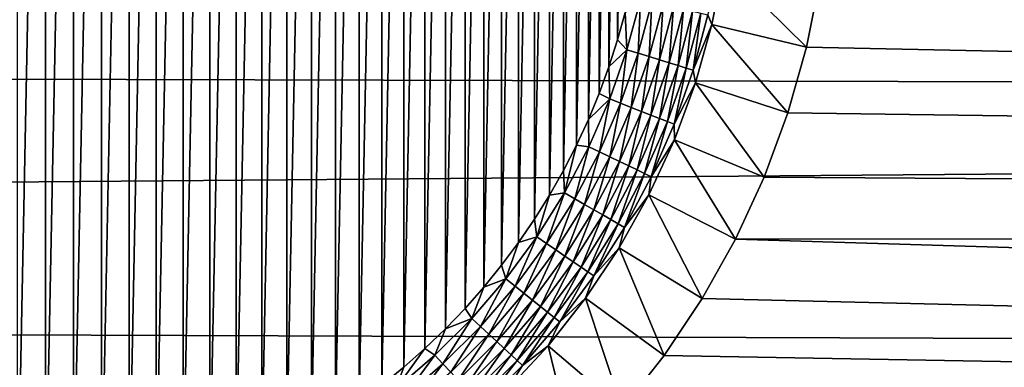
# Model space of a CAD drawing. Extents: x -255 to 255, y -598 to 598.
# Tile 132 of 201: x 40 to 60, y -11 to -4. Entities that reach past the tile are written whole.
import ezdxf

# ---------------------------------------------------------------- set-up
doc = ezdxf.new("R2010")
doc.units = 0
doc.header["$LTSCALE"] = 21.359881
for name, color, linetype in [('1', 7, 'CONTINUOUS'), ('115', 7, 'CONTINUOUS'), ('123', 7, 'CONTINUOUS'), ('131', 7, 'CONTINUOUS'), ('2', 7, 'CONTINUOUS')]:
    doc.layers.add(name, color=color, linetype=linetype)

msp = doc.modelspace()

# ---------------------------------------------------------------- linework, layer by layer
at = {"layer": '1', "color": 7, "linetype": 'CONTINUOUS'}
for points in [[(240.171, -2.873), (242.945, -8.584), (56.621, -3.31), (240.171, -2.873)], [(56.621, -3.31), (242.945, -8.584), (56.348, -4.681), (56.621, -3.31)], [(56.348, -4.681), (242.945, -8.584), (55.969, -6.027), (56.348, -4.681)], [(55.969, -6.027), (242.945, -8.584), (55.485, -7.339), (55.969, -6.027)], [(55.485, -7.339), (242.945, -8.584), (54.899, -8.608), (55.485, -7.339)], [(54.899, -8.608), (245.444, -14.42), (54.216, -9.828), (54.899, -8.608)], [(242.945, -8.584), (245.444, -14.42), (54.899, -8.608), (242.945, -8.584)], [(54.216, -9.828), (245.444, -14.42), (53.44, -10.991), (54.216, -9.828)], [(53.44, -10.991), (245.444, -14.42), (52.574, -12.088), (53.44, -10.991)]]:
    msp.add_3dface(points, dxfattribs=at)
at = {"layer": '115', "color": 7, "linetype": 'CONTINUOUS'}
for points in [[(40.771, 14.399, -5), (40.194, -14.509, -5), (40.194, 14.459, -5), (40.771, 14.399, -5)], [(40.771, -14.449, -5), (40.194, -14.509, -5), (40.771, 14.399, -5), (40.771, -14.449, -5)], [(41.345, 14.315, -5), (40.771, -14.449, -5), (40.771, 14.399, -5), (41.345, 14.315, -5)], [(41.345, -14.365, -5), (40.771, -14.449, -5), (41.345, 14.315, -5), (41.345, -14.365, -5)], [(41.914, 14.208, -5), (41.345, -14.365, -5), (41.345, 14.315, -5), (41.914, 14.208, -5)], [(41.914, -14.258, -5), (41.345, -14.365, -5), (41.914, 14.208, -5), (41.914, -14.258, -5)], [(42.48, 14.077, -5), (41.914, -14.258, -5), (41.914, 14.208, -5), (42.48, 14.077, -5)], [(42.48, -14.127, -5), (41.914, -14.258, -5), (42.48, 14.077, -5), (42.48, -14.127, -5)], [(43.039, 13.923, -5), (42.48, -14.127, -5), (42.48, 14.077, -5), (43.039, 13.923, -5)], [(43.039, -13.973, -5), (42.48, -14.127, -5), (43.039, 13.923, -5), (43.039, -13.973, -5)], [(43.591, 13.747, -5), (43.039, -13.973, -5), (43.039, 13.923, -5), (43.591, 13.747, -5)], [(43.591, -13.797, -5), (43.039, -13.973, -5), (43.591, 13.747, -5), (43.591, -13.797, -5)], [(44.136, 13.547, -5), (43.591, -13.797, -5), (43.591, 13.747, -5), (44.136, 13.547, -5)], [(44.136, -13.597, -5), (43.591, -13.797, -5), (44.136, 13.547, -5), (44.136, -13.597, -5)], [(44.671, 13.325, -5), (44.136, -13.597, -5), (44.136, 13.547, -5), (44.671, 13.325, -5)], [(44.671, -13.375, -5), (44.136, -13.597, -5), (44.671, 13.325, -5), (44.671, -13.375, -5)], [(45.198, 13.081, -5), (44.671, -13.375, -5), (44.671, 13.325, -5), (45.198, 13.081, -5)], [(45.198, -13.131, -5), (44.671, -13.375, -5), (45.198, 13.081, -5), (45.198, -13.131, -5)], [(45.713, 12.816, -5), (45.198, -13.131, -5), (45.198, 13.081, -5), (45.713, 12.816, -5)], [(45.713, -12.866, -5), (45.198, -13.131, -5), (45.713, 12.816, -5), (45.713, -12.866, -5)], [(46.218, 12.529, -5), (45.713, -12.866, -5), (45.713, 12.816, -5), (46.218, 12.529, -5)], [(46.218, -12.579, -5), (45.713, -12.866, -5), (46.218, 12.529, -5), (46.218, -12.579, -5)], [(46.71, 12.222, -5), (46.218, -12.579, -5), (46.218, 12.529, -5), (46.71, 12.222, -5)], [(46.71, -12.272, -5), (46.218, -12.579, -5), (46.71, 12.222, -5), (46.71, -12.272, -5)], [(47.189, 11.895, -5), (46.71, -12.272, -5), (46.71, 12.222, -5), (47.189, 11.895, -5)], [(47.189, -11.945, -5), (46.71, -12.272, -5), (47.189, 11.895, -5), (47.189, -11.945, -5)], [(47.653, 11.548, -5), (47.189, -11.945, -5), (47.189, 11.895, -5), (47.653, 11.548, -5)], [(47.653, -11.598, -5), (47.189, -11.945, -5), (47.653, 11.548, -5), (47.653, -11.598, -5)], [(48.104, 11.182, -5), (47.653, -11.598, -5), (47.653, 11.548, -5), (48.104, 11.182, -5)], [(48.104, -11.232, -5), (47.653, -11.598, -5), (48.104, 11.182, -5), (48.104, -11.232, -5)], [(48.538, 10.799, -5), (48.104, -11.232, -5), (48.104, 11.182, -5), (48.538, 10.799, -5)], [(48.538, -10.849, -5), (48.104, -11.232, -5), (48.538, 10.799, -5), (48.538, -10.849, -5)], [(48.957, 10.397, -5), (48.538, -10.849, -5), (48.538, 10.799, -5), (48.957, 10.397, -5)], [(48.957, -10.447, -5), (48.538, -10.849, -5), (48.957, 10.397, -5), (48.957, -10.447, -5)], [(49.359, 9.978, -5), (48.957, -10.447, -5), (48.957, 10.397, -5), (49.359, 9.978, -5)], [(49.359, -10.028, -5), (48.957, -10.447, -5), (49.359, 9.978, -5), (49.359, -10.028, -5)], [(49.742, 9.544, -5), (49.359, -10.028, -5), (49.359, 9.978, -5), (49.742, 9.544, -5)], [(49.742, -9.594, -5), (49.359, -10.028, -5), (49.742, 9.544, -5), (49.742, -9.594, -5)], [(50.108, 9.093, -5), (49.742, -9.594, -5), (49.742, 9.544, -5), (50.108, 9.093, -5)], [(50.108, -9.143, -5), (49.742, -9.594, -5), (50.108, 9.093, -5), (50.108, -9.143, -5)], [(50.455, 8.629, -5), (50.108, -9.143, -5), (50.108, 9.093, -5), (50.455, 8.629, -5)], [(50.455, -8.679, -5), (50.108, -9.143, -5), (50.455, 8.629, -5), (50.455, -8.679, -5)], [(50.782, 8.15, -5), (50.455, -8.679, -5), (50.455, 8.629, -5), (50.782, 8.15, -5)], [(50.782, -8.2, -5), (50.455, -8.679, -5), (50.782, 8.15, -5), (50.782, -8.2, -5)], [(51.089, 7.658, -5), (50.782, -8.2, -5), (50.782, 8.15, -5), (51.089, 7.658, -5)], [(51.089, -7.708, -5), (50.782, -8.2, -5), (51.089, 7.658, -5), (51.089, -7.708, -5)], [(51.376, 7.153, -5), (51.089, -7.708, -5), (51.089, 7.658, -5), (51.376, 7.153, -5)], [(51.376, -7.203, -5), (51.089, -7.708, -5), (51.376, 7.153, -5), (51.376, -7.203, -5)], [(51.641, 6.638, -5), (51.376, -7.203, -5), (51.376, 7.153, -5), (51.641, 6.638, -5)], [(51.641, -6.688, -5), (51.376, -7.203, -5), (51.641, 6.638, -5), (51.641, -6.688, -5)], [(51.885, 6.111, -5), (51.641, -6.688, -5), (51.641, 6.638, -5), (51.885, 6.111, -5)], [(51.885, -6.161, -5), (51.641, -6.688, -5), (51.885, 6.111, -5), (51.885, -6.161, -5)], [(52.107, 5.576, -5), (51.885, -6.161, -5), (51.885, 6.111, -5), (52.107, 5.576, -5)], [(52.107, -5.626, -5), (51.885, -6.161, -5), (52.107, 5.576, -5), (52.107, -5.626, -5)], [(52.307, 5.031, -5), (52.107, -5.626, -5), (52.107, 5.576, -5), (52.307, 5.031, -5)], [(52.307, -5.081, -5), (52.107, -5.626, -5), (52.307, 5.031, -5), (52.307, -5.081, -5)], [(52.483, 4.479, -5), (52.307, -5.081, -5), (52.307, 5.031, -5), (52.483, 4.479, -5)], [(52.483, -4.529, -5), (52.307, -5.081, -5), (52.483, 4.479, -5), (52.483, -4.529, -5)], [(52.637, 3.92, -5), (52.483, -4.529, -5), (52.483, 4.479, -5), (52.637, 3.92, -5)], [(52.637, -3.97, -5), (52.483, -4.529, -5), (52.637, 3.92, -5), (52.637, -3.97, -5)]]:
    msp.add_3dface(points, dxfattribs=at)
at = {"layer": '123', "color": 7, "linetype": 'CONTINUOUS'}
for points in [[(54.654, -2.999, -3.908), (56.348, -4.681), (54.412, -4.217, -3.908), (54.654, -2.999, -3.908)], [(56.621, -3.31), (56.348, -4.681), (54.654, -2.999, -3.908), (56.621, -3.31)], [(54.412, -4.217, -3.908), (55.969, -6.027), (54.075, -5.412, -3.908), (54.412, -4.217, -3.908)], [(56.348, -4.681), (55.969, -6.027), (54.412, -4.217, -3.908), (56.348, -4.681)], [(54.075, -5.412, -3.908), (55.485, -7.339), (53.645, -6.577, -3.908), (54.075, -5.412, -3.908)], [(55.969, -6.027), (55.485, -7.339), (54.075, -5.412, -3.908), (55.969, -6.027)], [(53.645, -6.577, -3.908), (54.899, -8.608), (53.125, -7.704, -3.908), (53.645, -6.577, -3.908)], [(55.485, -7.339), (54.899, -8.608), (53.645, -6.577, -3.908), (55.485, -7.339)], [(53.125, -7.704, -3.908), (54.216, -9.828), (52.518, -8.788, -3.908), (53.125, -7.704, -3.908)], [(54.899, -8.608), (54.216, -9.828), (53.125, -7.704, -3.908), (54.899, -8.608)], [(52.518, -8.788, -3.908), (53.44, -10.991), (51.829, -9.82, -3.908), (52.518, -8.788, -3.908)], [(54.216, -9.828), (53.44, -10.991), (52.518, -8.788, -3.908), (54.216, -9.828)], [(51.829, -9.82, -3.908), (52.574, -12.088), (51.06, -10.795, -3.908), (51.829, -9.82, -3.908)], [(53.44, -10.991), (52.574, -12.088), (51.829, -9.82, -3.908), (53.44, -10.991)], [(51.06, -10.795, -3.908), (51.625, -13.115), (50.217, -11.707, -3.908), (51.06, -10.795, -3.908)], [(52.574, -12.088), (51.625, -13.115), (51.06, -10.795, -3.908), (52.574, -12.088)]]:
    msp.add_3dface(points, dxfattribs=at)
at = {"layer": '131', "color": 7, "linetype": 'CONTINUOUS'}
for points in [[(54.654, -2.999, -3.908), (54.412, -4.217, -3.908), (54.331, -4.016, -4.118), (54.654, -2.999, -3.908)], [(52.637, -3.97, -5), (52.951, -3.701, -4.985), (52.675, -4.732, -4.985), (52.637, -3.97, -5)], [(52.951, -3.701, -4.985), (52.904, -4.803, -4.941), (52.675, -4.732, -4.985), (52.951, -3.701, -4.985)], [(53.185, -3.755, -4.941), (52.904, -4.803, -4.941), (52.951, -3.701, -4.985), (53.185, -3.755, -4.941)], [(53.185, -3.755, -4.941), (53.127, -4.872, -4.868), (52.904, -4.803, -4.941), (53.185, -3.755, -4.941)], [(53.413, -3.807, -4.868), (53.127, -4.872, -4.868), (53.185, -3.755, -4.941), (53.413, -3.807, -4.868)], [(53.413, -3.807, -4.868), (53.34, -4.937, -4.766), (53.127, -4.872, -4.868), (53.413, -3.807, -4.868)], [(53.63, -3.856, -4.766), (53.34, -4.937, -4.766), (53.413, -3.807, -4.868), (53.63, -3.856, -4.766)], [(52.483, -4.529, -5), (52.637, -3.97, -5), (52.675, -4.732, -4.985), (52.483, -4.529, -5)], [(53.63, -3.856, -4.766), (53.539, -4.999, -4.639), (53.34, -4.937, -4.766), (53.63, -3.856, -4.766)], [(53.833, -3.902, -4.639), (53.539, -4.999, -4.639), (53.63, -3.856, -4.766), (53.833, -3.902, -4.639)], [(53.833, -3.902, -4.639), (53.722, -5.055, -4.487), (53.539, -4.999, -4.639), (53.833, -3.902, -4.639)], [(54.019, -3.945, -4.487), (53.722, -5.055, -4.487), (53.833, -3.902, -4.639), (54.019, -3.945, -4.487)], [(54.019, -3.945, -4.487), (53.886, -5.106, -4.312), (53.722, -5.055, -4.487), (54.019, -3.945, -4.487)], [(54.186, -3.983, -4.312), (53.886, -5.106, -4.312), (54.019, -3.945, -4.487), (54.186, -3.983, -4.312)], [(54.186, -3.983, -4.312), (54.028, -5.15, -4.118), (53.886, -5.106, -4.312), (54.186, -3.983, -4.312)], [(54.331, -4.016, -4.118), (54.028, -5.15, -4.118), (54.186, -3.983, -4.312), (54.331, -4.016, -4.118)], [(54.331, -4.016, -4.118), (54.412, -4.217, -3.908), (54.028, -5.15, -4.118), (54.331, -4.016, -4.118)], [(54.412, -4.217, -3.908), (54.075, -5.412, -3.908), (54.028, -5.15, -4.118), (54.412, -4.217, -3.908)], [(52.307, -5.081, -5), (52.483, -4.529, -5), (52.675, -4.732, -4.985), (52.307, -5.081, -5)], [(52.307, -5.081, -5), (52.675, -4.732, -4.985), (52.322, -5.74, -4.985), (52.307, -5.081, -5)], [(52.675, -4.732, -4.985), (52.546, -5.828, -4.941), (52.322, -5.74, -4.985), (52.675, -4.732, -4.985)], [(52.904, -4.803, -4.941), (52.546, -5.828, -4.941), (52.675, -4.732, -4.985), (52.904, -4.803, -4.941)], [(52.904, -4.803, -4.941), (52.763, -5.913, -4.868), (52.546, -5.828, -4.941), (52.904, -4.803, -4.941)], [(53.127, -4.872, -4.868), (52.763, -5.913, -4.868), (52.904, -4.803, -4.941), (53.127, -4.872, -4.868)], [(53.127, -4.872, -4.868), (52.97, -5.994, -4.766), (52.763, -5.913, -4.868), (53.127, -4.872, -4.868)], [(53.34, -4.937, -4.766), (52.97, -5.994, -4.766), (53.127, -4.872, -4.868), (53.34, -4.937, -4.766)], [(53.34, -4.937, -4.766), (53.164, -6.07, -4.639), (52.97, -5.994, -4.766), (53.34, -4.937, -4.766)], [(53.539, -4.999, -4.639), (53.164, -6.07, -4.639), (53.34, -4.937, -4.766), (53.539, -4.999, -4.639)], [(53.539, -4.999, -4.639), (53.342, -6.14, -4.487), (53.164, -6.07, -4.639), (53.539, -4.999, -4.639)], [(53.722, -5.055, -4.487), (53.342, -6.14, -4.487), (53.539, -4.999, -4.639), (53.722, -5.055, -4.487)], [(52.107, -5.626, -5), (52.307, -5.081, -5), (52.322, -5.74, -4.985), (52.107, -5.626, -5)], [(53.722, -5.055, -4.487), (53.502, -6.203, -4.312), (53.342, -6.14, -4.487), (53.722, -5.055, -4.487)], [(53.886, -5.106, -4.312), (53.502, -6.203, -4.312), (53.722, -5.055, -4.487), (53.886, -5.106, -4.312)], [(53.886, -5.106, -4.312), (53.64, -6.257, -4.118), (53.502, -6.203, -4.312), (53.886, -5.106, -4.312)], [(54.028, -5.15, -4.118), (53.64, -6.257, -4.118), (53.886, -5.106, -4.312), (54.028, -5.15, -4.118)], [(54.028, -5.15, -4.118), (54.075, -5.412, -3.908), (53.64, -6.257, -4.118), (54.028, -5.15, -4.118)], [(54.075, -5.412, -3.908), (53.645, -6.577, -3.908), (53.64, -6.257, -4.118), (54.075, -5.412, -3.908)], [(51.885, -6.161, -5), (52.107, -5.626, -5), (52.322, -5.74, -4.985), (51.885, -6.161, -5)], [(51.885, -6.161, -5), (52.322, -5.74, -4.985), (51.895, -6.718, -4.985), (51.885, -6.161, -5)], [(52.322, -5.74, -4.985), (52.112, -6.822, -4.941), (51.895, -6.718, -4.985), (52.322, -5.74, -4.985)], [(52.546, -5.828, -4.941), (52.112, -6.822, -4.941), (52.322, -5.74, -4.985), (52.546, -5.828, -4.941)], [(52.546, -5.828, -4.941), (52.322, -6.924, -4.868), (52.112, -6.822, -4.941), (52.546, -5.828, -4.941)], [(52.763, -5.913, -4.868), (52.322, -6.924, -4.868), (52.546, -5.828, -4.941), (52.763, -5.913, -4.868)], [(52.763, -5.913, -4.868), (52.522, -7.02, -4.766), (52.322, -6.924, -4.868), (52.763, -5.913, -4.868)], [(52.97, -5.994, -4.766), (52.522, -7.02, -4.766), (52.763, -5.913, -4.868), (52.97, -5.994, -4.766)], [(52.97, -5.994, -4.766), (52.71, -7.111, -4.639), (52.522, -7.02, -4.766), (52.97, -5.994, -4.766)], [(53.164, -6.07, -4.639), (52.71, -7.111, -4.639), (52.97, -5.994, -4.766), (53.164, -6.07, -4.639)], [(51.641, -6.688, -5), (51.885, -6.161, -5), (51.895, -6.718, -4.985), (51.641, -6.688, -5)], [(53.164, -6.07, -4.639), (52.883, -7.194, -4.487), (52.71, -7.111, -4.639), (53.164, -6.07, -4.639)], [(53.342, -6.14, -4.487), (52.883, -7.194, -4.487), (53.164, -6.07, -4.639), (53.342, -6.14, -4.487)], [(53.342, -6.14, -4.487), (53.037, -7.268, -4.312), (52.883, -7.194, -4.487), (53.342, -6.14, -4.487)], [(53.502, -6.203, -4.312), (53.037, -7.268, -4.312), (53.342, -6.14, -4.487), (53.502, -6.203, -4.312)], [(53.502, -6.203, -4.312), (53.171, -7.333, -4.118), (53.037, -7.268, -4.312), (53.502, -6.203, -4.312)], [(53.64, -6.257, -4.118), (53.171, -7.333, -4.118), (53.502, -6.203, -4.312), (53.64, -6.257, -4.118)], [(53.64, -6.257, -4.118), (53.645, -6.577, -3.908), (53.171, -7.333, -4.118), (53.64, -6.257, -4.118)], [(53.645, -6.577, -3.908), (53.125, -7.704, -3.908), (53.171, -7.333, -4.118), (53.645, -6.577, -3.908)], [(51.376, -7.203, -5), (51.641, -6.688, -5), (51.396, -7.662, -4.985), (51.376, -7.203, -5)], [(51.641, -6.688, -5), (51.895, -6.718, -4.985), (51.396, -7.662, -4.985), (51.641, -6.688, -5)], [(51.895, -6.718, -4.985), (51.605, -7.782, -4.941), (51.396, -7.662, -4.985), (51.895, -6.718, -4.985)], [(52.112, -6.822, -4.941), (51.605, -7.782, -4.941), (51.895, -6.718, -4.985), (52.112, -6.822, -4.941)], [(52.112, -6.822, -4.941), (51.807, -7.899, -4.868), (51.605, -7.782, -4.941), (52.112, -6.822, -4.941)], [(52.322, -6.924, -4.868), (51.807, -7.899, -4.868), (52.112, -6.822, -4.941), (52.322, -6.924, -4.868)], [(52.322, -6.924, -4.868), (51.999, -8.01, -4.766), (51.807, -7.899, -4.868), (52.322, -6.924, -4.868)], [(52.522, -7.02, -4.766), (51.999, -8.01, -4.766), (52.322, -6.924, -4.868), (52.522, -7.02, -4.766)], [(52.522, -7.02, -4.766), (52.18, -8.114, -4.639), (51.999, -8.01, -4.766), (52.522, -7.02, -4.766)], [(52.71, -7.111, -4.639), (52.18, -8.114, -4.639), (52.522, -7.02, -4.766), (52.71, -7.111, -4.639)], [(51.089, -7.708, -5), (51.376, -7.203, -5), (51.396, -7.662, -4.985), (51.089, -7.708, -5)], [(52.71, -7.111, -4.639), (52.346, -8.21, -4.487), (52.18, -8.114, -4.639), (52.71, -7.111, -4.639)], [(52.883, -7.194, -4.487), (52.346, -8.21, -4.487), (52.71, -7.111, -4.639), (52.883, -7.194, -4.487)], [(52.883, -7.194, -4.487), (52.494, -8.296, -4.312), (52.346, -8.21, -4.487), (52.883, -7.194, -4.487)], [(53.037, -7.268, -4.312), (52.494, -8.296, -4.312), (52.883, -7.194, -4.487), (53.037, -7.268, -4.312)], [(53.037, -7.268, -4.312), (52.623, -8.37, -4.118), (52.494, -8.296, -4.312), (53.037, -7.268, -4.312)], [(53.171, -7.333, -4.118), (52.623, -8.37, -4.118), (53.037, -7.268, -4.312), (53.171, -7.333, -4.118)], [(53.171, -7.333, -4.118), (53.125, -7.704, -3.908), (52.623, -8.37, -4.118), (53.171, -7.333, -4.118)], [(50.782, -8.2, -5), (51.089, -7.708, -5), (50.829, -8.566, -4.985), (50.782, -8.2, -5)], [(51.089, -7.708, -5), (51.396, -7.662, -4.985), (50.829, -8.566, -4.985), (51.089, -7.708, -5)], [(51.396, -7.662, -4.985), (51.027, -8.701, -4.941), (50.829, -8.566, -4.985), (51.396, -7.662, -4.985)], [(51.605, -7.782, -4.941), (51.027, -8.701, -4.941), (51.396, -7.662, -4.985), (51.605, -7.782, -4.941)], [(51.605, -7.782, -4.941), (51.22, -8.832, -4.868), (51.027, -8.701, -4.941), (51.605, -7.782, -4.941)], [(51.807, -7.899, -4.868), (51.22, -8.832, -4.868), (51.605, -7.782, -4.941), (51.807, -7.899, -4.868)], [(53.125, -7.704, -3.908), (52.518, -8.788, -3.908), (52.623, -8.37, -4.118), (53.125, -7.704, -3.908)], [(51.807, -7.899, -4.868), (51.404, -8.958, -4.766), (51.22, -8.832, -4.868), (51.807, -7.899, -4.868)], [(51.999, -8.01, -4.766), (51.404, -8.958, -4.766), (51.807, -7.899, -4.868), (51.999, -8.01, -4.766)], [(51.999, -8.01, -4.766), (51.576, -9.075, -4.639), (51.404, -8.958, -4.766), (51.999, -8.01, -4.766)], [(52.18, -8.114, -4.639), (51.576, -9.075, -4.639), (51.999, -8.01, -4.766), (52.18, -8.114, -4.639)], [(50.455, -8.679, -5), (50.782, -8.2, -5), (50.829, -8.566, -4.985), (50.455, -8.679, -5)], [(52.18, -8.114, -4.639), (51.734, -9.183, -4.487), (51.576, -9.075, -4.639), (52.18, -8.114, -4.639)], [(52.346, -8.21, -4.487), (51.734, -9.183, -4.487), (52.18, -8.114, -4.639), (52.346, -8.21, -4.487)], [(52.346, -8.21, -4.487), (51.876, -9.28, -4.312), (51.734, -9.183, -4.487), (52.346, -8.21, -4.487)], [(52.494, -8.296, -4.312), (51.876, -9.28, -4.312), (52.346, -8.21, -4.487), (52.494, -8.296, -4.312)], [(52.494, -8.296, -4.312), (51.999, -9.363, -4.118), (51.876, -9.28, -4.312), (52.494, -8.296, -4.312)], [(52.623, -8.37, -4.118), (51.999, -9.363, -4.118), (52.494, -8.296, -4.312), (52.623, -8.37, -4.118)], [(52.623, -8.37, -4.118), (52.518, -8.788, -3.908), (51.999, -9.363, -4.118), (52.623, -8.37, -4.118)], [(50.455, -8.679, -5), (50.829, -8.566, -4.985), (50.195, -9.425, -4.985), (50.455, -8.679, -5)], [(50.829, -8.566, -4.985), (50.383, -9.574, -4.941), (50.195, -9.425, -4.985), (50.829, -8.566, -4.985)], [(51.027, -8.701, -4.941), (50.383, -9.574, -4.941), (50.829, -8.566, -4.985), (51.027, -8.701, -4.941)], [(50.108, -9.143, -5), (50.455, -8.679, -5), (50.195, -9.425, -4.985), (50.108, -9.143, -5)], [(51.027, -8.701, -4.941), (50.565, -9.72, -4.868), (50.383, -9.574, -4.941), (51.027, -8.701, -4.941)], [(51.22, -8.832, -4.868), (50.565, -9.72, -4.868), (51.027, -8.701, -4.941), (51.22, -8.832, -4.868)], [(51.22, -8.832, -4.868), (50.739, -9.859, -4.766), (50.565, -9.72, -4.868), (51.22, -8.832, -4.868)], [(51.404, -8.958, -4.766), (50.739, -9.859, -4.766), (51.22, -8.832, -4.868), (51.404, -8.958, -4.766)], [(52.518, -8.788, -3.908), (51.829, -9.82, -3.908), (51.999, -9.363, -4.118), (52.518, -8.788, -3.908)], [(51.404, -8.958, -4.766), (50.902, -9.989, -4.639), (50.739, -9.859, -4.766), (51.404, -8.958, -4.766)], [(51.576, -9.075, -4.639), (50.902, -9.989, -4.639), (51.404, -8.958, -4.766), (51.576, -9.075, -4.639)], [(49.742, -9.594, -5), (50.108, -9.143, -5), (50.195, -9.425, -4.985), (49.742, -9.594, -5)], [(51.576, -9.075, -4.639), (51.051, -10.108, -4.487), (50.902, -9.989, -4.639), (51.576, -9.075, -4.639)], [(51.734, -9.183, -4.487), (51.051, -10.108, -4.487), (51.576, -9.075, -4.639), (51.734, -9.183, -4.487)], [(51.734, -9.183, -4.487), (51.185, -10.215, -4.312), (51.051, -10.108, -4.487), (51.734, -9.183, -4.487)], [(51.876, -9.28, -4.312), (51.185, -10.215, -4.312), (51.734, -9.183, -4.487), (51.876, -9.28, -4.312)], [(49.742, -9.594, -5), (50.195, -9.425, -4.985), (49.498, -10.234, -4.985), (49.742, -9.594, -5)], [(50.195, -9.425, -4.985), (49.675, -10.397, -4.941), (49.498, -10.234, -4.985), (50.195, -9.425, -4.985)], [(50.383, -9.574, -4.941), (49.675, -10.397, -4.941), (50.195, -9.425, -4.985), (50.383, -9.574, -4.941)], [(51.876, -9.28, -4.312), (51.302, -10.307, -4.118), (51.185, -10.215, -4.312), (51.876, -9.28, -4.312)], [(51.999, -9.363, -4.118), (51.302, -10.307, -4.118), (51.876, -9.28, -4.312), (51.999, -9.363, -4.118)], [(51.999, -9.363, -4.118), (51.829, -9.82, -3.908), (51.302, -10.307, -4.118), (51.999, -9.363, -4.118)], [(49.359, -10.028, -5), (49.742, -9.594, -5), (49.498, -10.234, -4.985), (49.359, -10.028, -5)], [(50.383, -9.574, -4.941), (49.846, -10.556, -4.868), (49.675, -10.397, -4.941), (50.383, -9.574, -4.941)], [(50.565, -9.72, -4.868), (49.846, -10.556, -4.868), (50.383, -9.574, -4.941), (50.565, -9.72, -4.868)], [(50.565, -9.72, -4.868), (50.009, -10.707, -4.766), (49.846, -10.556, -4.868), (50.565, -9.72, -4.868)], [(50.739, -9.859, -4.766), (50.009, -10.707, -4.766), (50.565, -9.72, -4.868), (50.739, -9.859, -4.766)], [(50.739, -9.859, -4.766), (50.161, -10.849, -4.639), (50.009, -10.707, -4.766), (50.739, -9.859, -4.766)], [(50.902, -9.989, -4.639), (50.161, -10.849, -4.639), (50.739, -9.859, -4.766), (50.902, -9.989, -4.639)], [(51.829, -9.82, -3.908), (51.06, -10.795, -3.908), (51.302, -10.307, -4.118), (51.829, -9.82, -3.908)], [(48.957, -10.447, -5), (49.359, -10.028, -5), (49.498, -10.234, -4.985), (48.957, -10.447, -5)], [(50.902, -9.989, -4.639), (50.302, -10.979, -4.487), (50.161, -10.849, -4.639), (50.902, -9.989, -4.639)], [(51.051, -10.108, -4.487), (50.302, -10.979, -4.487), (50.902, -9.989, -4.639), (51.051, -10.108, -4.487)], [(48.957, -10.447, -5), (49.498, -10.234, -4.985), (48.744, -10.988, -4.985), (48.957, -10.447, -5)], [(49.498, -10.234, -4.985), (48.907, -11.165, -4.941), (48.744, -10.988, -4.985), (49.498, -10.234, -4.985)], [(49.675, -10.397, -4.941), (48.907, -11.165, -4.941), (49.498, -10.234, -4.985), (49.675, -10.397, -4.941)], [(51.051, -10.108, -4.487), (50.427, -11.096, -4.312), (50.302, -10.979, -4.487), (51.051, -10.108, -4.487)], [(51.185, -10.215, -4.312), (50.427, -11.096, -4.312), (51.051, -10.108, -4.487), (51.185, -10.215, -4.312)], [(51.185, -10.215, -4.312), (50.536, -11.197, -4.118), (50.427, -11.096, -4.312), (51.185, -10.215, -4.312)], [(51.302, -10.307, -4.118), (50.536, -11.197, -4.118), (51.185, -10.215, -4.312), (51.302, -10.307, -4.118)], [(48.538, -10.849, -5), (48.957, -10.447, -5), (48.744, -10.988, -4.985), (48.538, -10.849, -5)], [(49.675, -10.397, -4.941), (49.066, -11.336, -4.868), (48.907, -11.165, -4.941), (49.675, -10.397, -4.941)], [(49.846, -10.556, -4.868), (49.066, -11.336, -4.868), (49.675, -10.397, -4.941), (49.846, -10.556, -4.868)], [(51.302, -10.307, -4.118), (51.06, -10.795, -3.908), (50.536, -11.197, -4.118), (51.302, -10.307, -4.118)], [(49.846, -10.556, -4.868), (49.217, -11.499, -4.766), (49.066, -11.336, -4.868), (49.846, -10.556, -4.868)], [(50.009, -10.707, -4.766), (49.217, -11.499, -4.766), (49.846, -10.556, -4.868), (50.009, -10.707, -4.766)], [(48.104, -11.232, -5), (48.538, -10.849, -5), (47.935, -11.685, -4.985), (48.104, -11.232, -5)], [(48.538, -10.849, -5), (48.744, -10.988, -4.985), (47.935, -11.685, -4.985), (48.538, -10.849, -5)], [(50.009, -10.707, -4.766), (49.359, -11.651, -4.639), (49.217, -11.499, -4.766), (50.009, -10.707, -4.766)], [(50.161, -10.849, -4.639), (49.359, -11.651, -4.639), (50.009, -10.707, -4.766), (50.161, -10.849, -4.639)], [(50.161, -10.849, -4.639), (49.489, -11.792, -4.487), (49.359, -11.651, -4.639), (50.161, -10.849, -4.639)], [(50.302, -10.979, -4.487), (49.489, -11.792, -4.487), (50.161, -10.849, -4.639), (50.302, -10.979, -4.487)], [(51.06, -10.795, -3.908), (50.217, -11.707, -3.908), (50.536, -11.197, -4.118), (51.06, -10.795, -3.908)], [(48.744, -10.988, -4.985), (48.084, -11.873, -4.941), (47.935, -11.685, -4.985), (48.744, -10.988, -4.985)], [(48.907, -11.165, -4.941), (48.084, -11.873, -4.941), (48.744, -10.988, -4.985), (48.907, -11.165, -4.941)], [(50.302, -10.979, -4.487), (49.606, -11.917, -4.312), (49.489, -11.792, -4.487), (50.302, -10.979, -4.487)], [(50.427, -11.096, -4.312), (49.606, -11.917, -4.312), (50.302, -10.979, -4.487), (50.427, -11.096, -4.312)], [(47.653, -11.598, -5), (48.104, -11.232, -5), (47.935, -11.685, -4.985), (47.653, -11.598, -5)], [(48.907, -11.165, -4.941), (48.23, -12.055, -4.868), (48.084, -11.873, -4.941), (48.907, -11.165, -4.941)], [(49.066, -11.336, -4.868), (48.23, -12.055, -4.868), (48.907, -11.165, -4.941), (49.066, -11.336, -4.868)], [(50.427, -11.096, -4.312), (49.707, -12.026, -4.118), (49.606, -11.917, -4.312), (50.427, -11.096, -4.312)], [(50.536, -11.197, -4.118), (49.707, -12.026, -4.118), (50.427, -11.096, -4.312), (50.536, -11.197, -4.118)], [(50.536, -11.197, -4.118), (50.217, -11.707, -3.908), (49.707, -12.026, -4.118), (50.536, -11.197, -4.118)]]:
    msp.add_3dface(points, dxfattribs=at)
at = {"layer": '2', "color": 7, "linetype": 'CONTINUOUS'}
for points in [[(-228.284, -4.562, 7), (231.426, -0.592, 7), (-231.426, 0.592, 7), (-228.284, -4.562, 7)], [(234.318, -5.89, 7), (231.426, -0.592, 7), (-228.284, -4.562, 7), (234.318, -5.89, 7)], [(-224.901, -9.56, 7), (234.318, -5.89, 7), (-228.284, -4.562, 7), (-224.901, -9.56, 7)], [(236.956, -11.319, 7), (234.318, -5.89, 7), (-224.901, -9.56, 7), (236.956, -11.319, 7)], [(-221.284, -14.392, 7), (236.956, -11.319, 7), (-224.901, -9.56, 7), (-221.284, -14.392, 7)]]:
    msp.add_3dface(points, dxfattribs=at)

doc.saveas('drawing.dxf')
